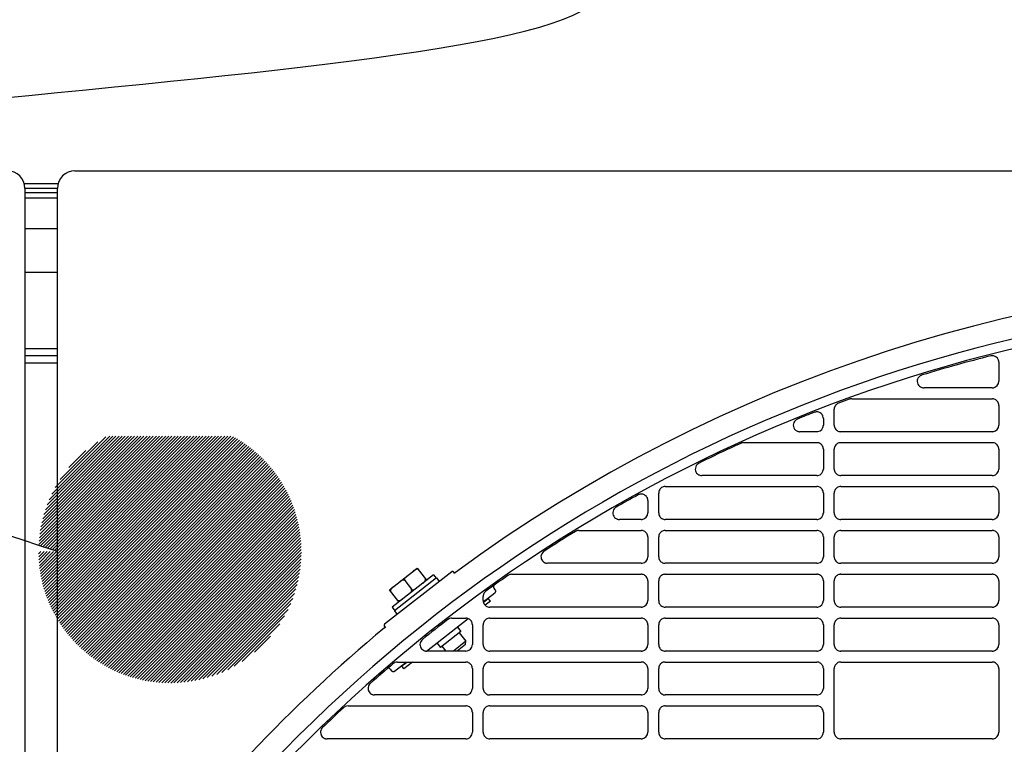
# Model space of a CAD drawing. Header units: millimetres. Extents: x -165365 to -33565, y 7406 to 103342.
# Tile 161 of 256: x -83740 to -83516, y 25620 to 25785. Entities that reach past the tile are written whole.
import ezdxf

# ---------------------------------------------------------------- set-up
doc = ezdxf.new("R2010")
doc.units = ezdxf.units.MM
doc.header["$MEASUREMENT"] = 0
doc.linetypes.add('ACAD_ISO03W100', pattern=[150, 60, -90])
for name, color, linetype in [('DETAIL', 5, 'Continuous'), ('ELEK CIENKIE', 80, 'Continuous'), ('ELEK GNIAZDA', 234, 'Continuous')]:
    doc.layers.add(name, color=color, linetype=linetype)

# ---------------------------------------------------------------- blocks, each defined once
blk = doc.blocks.new('A$C67C8A0BA')
at = {"layer": 'DETAIL', "color": 3, "linetype": 'Continuous'}
for p, q in [((628, 741.4), (1190.44, 741.4)), ((624.13, 738.4), (616.47, 738.4)), ((616.6, 737.4), (616.6, 4)), ((624, 737.4), (616.6, 737.4)), ((624, 736.4), (616.6, 736.4)), ((624, 4), (624, 737.4)), ((624, 735.2), (616.6, 735.2)), ((624, 728.2), (616.6, 728.2)), ((624, 718.2), (616.6, 718.2)), ((624, 700.8), (616.6, 700.8)), ((624, 699.2), (616.6, 699.2)), ((616.6, 697.6), (624, 697.6)), ((838.56, 697.78), (838.56, 693.44)), ((837.07, 691.95), (821.51, 691.95)), ((805.02, 689.45), (837.08, 689.45)), ((801.04, 683.44), (801.04, 687.05)), ((838.56, 687.95), (838.56, 683.44)), ((798.57, 684.97), (798.57, 683.44)), ((797.07, 681.95), (793.24, 681.95)), ((837.07, 681.95), (802.54, 681.95)), ((780.44, 679.45), (797.08, 679.45)), ((798.57, 677.95), (798.57, 673.44)), ((801.04, 673.44), (801.04, 677.96)), ((802.53, 679.45), (837.08, 679.45)), ((838.56, 677.95), (838.56, 673.44)), ((797.07, 671.95), (770.89, 671.95)), ((837.07, 671.95), (802.54, 671.95)), ((762.53, 669.45), (797.08, 669.45)), ((802.53, 669.45), (837.08, 669.45)), ((761.04, 663.44), (761.04, 667.96)), ((798.57, 667.95), (798.57, 663.44)), ((801.04, 663.44), (801.04, 667.96)), ((838.56, 667.95), (838.56, 663.44)), ((758.57, 666.25), (758.57, 663.44)), ((757.07, 661.95), (752.08, 661.95)), ((797.07, 661.95), (762.54, 661.95)), ((837.07, 661.95), (802.54, 661.95)), ((742.84, 659.45), (757.08, 659.45)), ((758.57, 657.95), (758.57, 653.44)), ((761.04, 653.44), (761.04, 657.96)), ((762.53, 659.45), (797.08, 659.45)), ((798.57, 657.95), (798.57, 653.44)), ((801.04, 653.44), (801.04, 657.96)), ((802.53, 659.45), (837.07, 659.45)), ((838.56, 657.95), (838.56, 653.44)), ((699.69, 645.93), (705.99, 650.86)), ((705.99, 650.86), (708.15, 648.1)), ((757.07, 651.95), (735.72, 651.95)), ((797.07, 651.95), (762.54, 651.95)), ((837.07, 651.95), (802.54, 651.95)), ((713.87, 650.03), (698.58, 638.09)), ((709.72, 649.33), (700.27, 641.94)), ((710.42, 648.6), (700.8, 641.09)), ((709.72, 649.33), (710.34, 648.54)), ((710.42, 648.6), (711.03, 647.82)), ((714.6, 649.59), (714.29, 649.98)), ((727.55, 649.45), (757.08, 649.45)), ((762.53, 649.45), (797.08, 649.45)), ((802.53, 649.45), (837.07, 649.45)), ((703.15, 648), (704.69, 646.03)), ((723.8, 645.93), (723.51, 646.31)), ((758.57, 647.95), (758.57, 643.45)), ((761.04, 643.44), (761.04, 647.96)), ((798.57, 647.95), (798.57, 643.45)), ((801.04, 643.44), (801.04, 647.96)), ((838.56, 647.95), (838.56, 643.45)), ((701.84, 643.17), (699.69, 645.93)), ((721.04, 643.44), (721.04, 644.41)), ((721.07, 643.16), (723.72, 645.23)), ((700.27, 641.94), (700.88, 641.15)), ((721.09, 643.09), (722.18, 643.94)), ((722.67, 643.31), (721.48, 642.38)), ((722.67, 643.31), (722.18, 643.94)), ((757.07, 641.95), (722.54, 641.95)), ((797.07, 641.95), (762.54, 641.95)), ((837.07, 641.95), (802.54, 641.95)), ((700.8, 641.09), (701.42, 640.31)), ((698.84, 637.28), (698.53, 637.67)), ((708.14, 631.96), (717.6, 639.35)), ((713.87, 639.45), (717.08, 639.45)), ((715.15, 637.43), (715.95, 636.41)), ((718.57, 637.95), (718.57, 633.44)), ((721.04, 633.44), (721.04, 637.95)), ((722.53, 639.44), (757.08, 639.44)), ((758.57, 637.95), (758.57, 633.44)), ((761.04, 633.44), (761.04, 637.95)), ((762.53, 639.44), (797.08, 639.44)), ((798.57, 637.95), (798.57, 633.44)), ((801.04, 633.44), (801.04, 637.95)), ((802.53, 639.44), (837.07, 639.44)), ((838.56, 637.95), (838.56, 633.44)), ((715.95, 636.41), (711.3, 632.78)), ((715.59, 636.13), (717.12, 634.17)), ((710.5, 633.8), (711.3, 632.78)), ((711.65, 633.05), (712.52, 631.95)), ((717.12, 634.17), (714.27, 631.95)), ((717.04, 633.47), (715.08, 631.95)), ((717.04, 633.47), (717.12, 634.17)), ((717.07, 631.95), (708.15, 631.95)), ((757.07, 631.95), (722.54, 631.95)), ((797.07, 631.95), (762.54, 631.95)), ((837.07, 631.95), (802.54, 631.95)), ((700.86, 627.37), (703.52, 629.45)), ((701.51, 629.45), (717.08, 629.45)), ((702.48, 628.55), (703.63, 629.45)), ((702.97, 627.92), (702.48, 628.55)), ((704.92, 629.45), (702.97, 627.92)), ((722.53, 629.45), (757.08, 629.45)), ((762.53, 629.45), (797.08, 629.45)), ((802.53, 629.45), (837.07, 629.45)), ((699.87, 627.84), (700.16, 627.46)), ((718.57, 627.95), (718.57, 623.45)), ((721.04, 623.44), (721.04, 627.96)), ((758.57, 627.95), (758.57, 623.45)), ((761.04, 623.44), (761.04, 627.96)), ((798.57, 627.95), (798.57, 623.45)), ((801.04, 613.44), (801.04, 627.96)), ((838.56, 627.95), (838.56, 613.44)), ((717.07, 621.95), (696.3, 621.95)), ((757.07, 621.95), (722.54, 621.95)), ((797.07, 621.95), (762.54, 621.95)), ((690.24, 619.45), (717.08, 619.45)), ((722.53, 619.45), (757.08, 619.44)), ((762.53, 619.44), (797.08, 619.44)), ((718.57, 617.95), (718.57, 613.45)), ((721.04, 613.44), (721.04, 617.96)), ((758.57, 617.95), (758.57, 613.44)), ((761.04, 613.44), (761.04, 617.95)), ((798.57, 617.95), (798.57, 613.44)), ((717.07, 611.95), (685.47, 611.95)), ((757.07, 611.95), (722.54, 611.95)), ((797.07, 611.95), (762.54, 611.95)), ((837.07, 611.95), (802.54, 611.95))]:
    blk.add_line(p, q, dxfattribs=at)
for points in [[(820.59, 694.64), (820.37, 694.44), (820.19, 694.21), (820.05, 693.95), (819.97, 693.66), (819.95, 693.36), (820, 693.07), (820.1, 692.79), (820.26, 692.54), (820.47, 692.32), (820.71, 692.15)], [(838.56, 687.95), (838.55, 688.16), (838.51, 688.37), (838.43, 688.56), (838.33, 688.75), (838.21, 688.92), (838.06, 689.07), (837.89, 689.2), (837.71, 689.3), (837.51, 689.38), (837.31, 689.43)], [(801.62, 688.23), (801.55, 688.17), (801.48, 688.1), (801.41, 688.03), (801.35, 687.95), (801.29, 687.87), (801.24, 687.79), (801.19, 687.7)], [(792.45, 684.72), (792.2, 684.53), (791.99, 684.29), (791.83, 684.02), (791.74, 683.72), (791.71, 683.4), (791.75, 683.09), (791.85, 682.79), (792.02, 682.52), (792.25, 682.3), (792.51, 682.12)], [(798.39, 685.67), (798.29, 685.83), (798.17, 685.98), (798.03, 686.12), (797.87, 686.23), (797.7, 686.32), (797.52, 686.39), (797.33, 686.44), (797.14, 686.46), (796.95, 686.46), (796.76, 686.43)], [(801.04, 683.44), (801.06, 683.23), (801.1, 683.02), (801.17, 682.82), (801.27, 682.64), (801.4, 682.47), (801.55, 682.32), (801.72, 682.19), (801.9, 682.09), (802.1, 682.01), (802.3, 681.96)], [(798.57, 677.95), (798.55, 678.16), (798.51, 678.37), (798.43, 678.56), (798.33, 678.75), (798.21, 678.92), (798.06, 679.07), (797.9, 679.2), (797.71, 679.3), (797.51, 679.38), (797.31, 679.43)], [(802.3, 679.43), (802.09, 679.38), (801.89, 679.31), (801.71, 679.2), (801.54, 679.07), (801.4, 678.92), (801.27, 678.75), (801.17, 678.57), (801.1, 678.37), (801.05, 678.16), (801.04, 677.96)], [(838.56, 677.95), (838.55, 678.16), (838.51, 678.37), (838.43, 678.56), (838.33, 678.75), (838.21, 678.92), (838.06, 679.07), (837.89, 679.2), (837.71, 679.3), (837.51, 679.38), (837.31, 679.43)], [(770.01, 674.65), (769.78, 674.45), (769.6, 674.22), (769.47, 673.95), (769.39, 673.66), (769.37, 673.36), (769.42, 673.06), (769.52, 672.78), (769.69, 672.52), (769.9, 672.31), (770.14, 672.14)], [(801.04, 673.44), (801.06, 673.23), (801.1, 673.02), (801.17, 672.82), (801.27, 672.64), (801.4, 672.47), (801.55, 672.32), (801.72, 672.19), (801.9, 672.09), (802.1, 672.01), (802.3, 671.96)], [(762.3, 669.43), (762.09, 669.38), (761.89, 669.31), (761.71, 669.2), (761.54, 669.07), (761.4, 668.92), (761.27, 668.76), (761.17, 668.57), (761.1, 668.37), (761.06, 668.17), (761.04, 667.96)], [(798.57, 667.95), (798.55, 668.16), (798.51, 668.37), (798.43, 668.56), (798.33, 668.75), (798.21, 668.92), (798.06, 669.07), (797.9, 669.2), (797.71, 669.3), (797.51, 669.38), (797.31, 669.43)], [(802.3, 669.43), (802.09, 669.38), (801.89, 669.31), (801.71, 669.2), (801.54, 669.07), (801.4, 668.92), (801.27, 668.75), (801.17, 668.57), (801.1, 668.37), (801.05, 668.16), (801.04, 667.96)], [(838.56, 667.95), (838.55, 668.16), (838.51, 668.37), (838.43, 668.56), (838.33, 668.75), (838.21, 668.92), (838.06, 669.07), (837.89, 669.2), (837.71, 669.3), (837.51, 669.38), (837.31, 669.43)], [(758.4, 666.94), (758.29, 667.12), (758.15, 667.29), (757.99, 667.43), (757.81, 667.55), (757.62, 667.64), (757.41, 667.7), (757.2, 667.74), (756.99, 667.74), (756.77, 667.71), (756.57, 667.65)], [(751.13, 664.6), (750.91, 664.39), (750.74, 664.13), (750.63, 663.85), (750.57, 663.55), (750.58, 663.24), (750.65, 662.94), (750.78, 662.67), (750.97, 662.42), (751.2, 662.22), (751.47, 662.07)], [(761.04, 663.44), (761.06, 663.23), (761.1, 663.02), (761.17, 662.82), (761.27, 662.64), (761.4, 662.47), (761.55, 662.32), (761.72, 662.19), (761.9, 662.09), (762.1, 662.01), (762.3, 661.96)], [(801.04, 663.44), (801.06, 663.23), (801.1, 663.02), (801.17, 662.82), (801.27, 662.64), (801.4, 662.47), (801.55, 662.32), (801.72, 662.19), (801.9, 662.09), (802.1, 662.01), (802.3, 661.96)], [(752.02, 661.95), (752.03, 661.95), (752.04, 661.95), (752.05, 661.95), (752.06, 661.95), (752.06, 661.95), (752.07, 661.95), (752.08, 661.95)], [(758.57, 657.95), (758.55, 658.16), (758.51, 658.37), (758.43, 658.56), (758.34, 658.75), (758.21, 658.92), (758.06, 659.07), (757.9, 659.2), (757.71, 659.3), (757.51, 659.38), (757.31, 659.43)], [(762.3, 659.43), (762.09, 659.38), (761.89, 659.31), (761.71, 659.2), (761.54, 659.07), (761.4, 658.92), (761.27, 658.76), (761.17, 658.57), (761.1, 658.37), (761.06, 658.17), (761.04, 657.96)], [(798.57, 657.95), (798.55, 658.16), (798.51, 658.37), (798.43, 658.56), (798.33, 658.75), (798.21, 658.92), (798.06, 659.07), (797.9, 659.2), (797.71, 659.3), (797.51, 659.38), (797.31, 659.43)], [(802.3, 659.43), (802.09, 659.38), (801.89, 659.31), (801.71, 659.2), (801.54, 659.07), (801.4, 658.92), (801.27, 658.75), (801.17, 658.57), (801.1, 658.37), (801.05, 658.17), (801.04, 657.96)], [(838.56, 657.95), (838.55, 658.16), (838.51, 658.37), (838.43, 658.56), (838.33, 658.75), (838.21, 658.92), (838.06, 659.07), (837.89, 659.2), (837.71, 659.3), (837.51, 659.38), (837.31, 659.43)], [(734.71, 654.55), (734.52, 654.34), (734.37, 654.09), (734.26, 653.82), (734.21, 653.54), (734.22, 653.25), (734.28, 652.97), (734.4, 652.71), (734.56, 652.48), (734.77, 652.28), (735.01, 652.12)], [(761.04, 653.44), (761.06, 653.23), (761.1, 653.02), (761.17, 652.82), (761.27, 652.64), (761.4, 652.47), (761.55, 652.32), (761.72, 652.19), (761.9, 652.09), (762.1, 652.01), (762.3, 651.96)], [(801.04, 653.44), (801.06, 653.23), (801.1, 653.02), (801.17, 652.82), (801.27, 652.64), (801.4, 652.47), (801.55, 652.32), (801.72, 652.19), (801.9, 652.09), (802.1, 652.01), (802.3, 651.96)], [(703.75, 649.1), (703.66, 649.03), (703.57, 648.96), (703.49, 648.88), (703.4, 648.8), (703.33, 648.72), (703.26, 648.63), (703.19, 648.54), (703.14, 648.44), (703.1, 648.33), (703.08, 648.22), (703.1, 648.1), (703.15, 648)], [(706.3, 650.46), (706.21, 650.54), (706.11, 650.58), (705.99, 650.59), (705.88, 650.58), (705.77, 650.55), (705.66, 650.51), (705.56, 650.46), (705.46, 650.41), (705.36, 650.35), (705.27, 650.29), (705.18, 650.22), (705.09, 650.15)], [(707.24, 647.39), (707.33, 647.46), (707.42, 647.54), (707.5, 647.61), (707.58, 647.69), (707.66, 647.77), (707.73, 647.86), (707.8, 647.96), (707.85, 648.06), (707.89, 648.16), (707.91, 648.28), (707.89, 648.39), (707.84, 648.49)], [(714.32, 649.94), (714.34, 649.92), (714.36, 649.9), (714.39, 649.88), (714.41, 649.87), (714.43, 649.85), (714.46, 649.84), (714.49, 649.83)], [(714.62, 649.83), (714.64, 649.83), (714.66, 649.84), (714.67, 649.85), (714.69, 649.85), (714.71, 649.86), (714.72, 649.87), (714.74, 649.88)], [(758.57, 647.95), (758.55, 648.16), (758.51, 648.37), (758.43, 648.56), (758.34, 648.75), (758.21, 648.92), (758.06, 649.07), (757.9, 649.2), (757.71, 649.3), (757.51, 649.38), (757.31, 649.43)], [(762.3, 649.43), (762.09, 649.38), (761.89, 649.31), (761.71, 649.2), (761.54, 649.07), (761.4, 648.92), (761.27, 648.76), (761.17, 648.57), (761.1, 648.37), (761.06, 648.17), (761.04, 647.96)], [(798.57, 647.95), (798.55, 648.16), (798.51, 648.37), (798.43, 648.56), (798.33, 648.75), (798.21, 648.92), (798.06, 649.07), (797.89, 649.2), (797.71, 649.3), (797.51, 649.38), (797.31, 649.43)], [(802.3, 649.43), (802.09, 649.38), (801.89, 649.31), (801.71, 649.2), (801.54, 649.07), (801.4, 648.92), (801.27, 648.76), (801.17, 648.57), (801.1, 648.37), (801.05, 648.17), (801.04, 647.96)], [(838.56, 647.95), (838.55, 648.16), (838.51, 648.37), (838.43, 648.57), (838.33, 648.75), (838.21, 648.92), (838.06, 649.07), (837.89, 649.2), (837.71, 649.3), (837.51, 649.38), (837.31, 649.43)], [(700.59, 646.64), (700.51, 646.57), (700.42, 646.5), (700.33, 646.42), (700.25, 646.34), (700.17, 646.26), (700.1, 646.17), (700.04, 646.07), (699.99, 645.97), (699.95, 645.87), (699.93, 645.75), (699.95, 645.64), (700, 645.54)], [(703.15, 648), (703.06, 648.08), (702.95, 648.12), (702.84, 648.13), (702.73, 648.12), (702.62, 648.09), (702.51, 648.05), (702.41, 648), (702.31, 647.95), (702.21, 647.89), (702.12, 647.82), (702.03, 647.76), (701.94, 647.69)], [(704.69, 646.03), (704.77, 645.96), (704.88, 645.92), (705, 645.9), (705.11, 645.92), (705.22, 645.94), (705.33, 645.98), (705.43, 646.03), (705.53, 646.08), (705.63, 646.14), (705.72, 646.21), (705.81, 646.28), (705.9, 646.34)], [(704.09, 644.93), (704.18, 645), (704.27, 645.07), (704.35, 645.15), (704.43, 645.23), (704.51, 645.31), (704.58, 645.4), (704.64, 645.49), (704.7, 645.59), (704.74, 645.7), (704.75, 645.81), (704.74, 645.93), (704.69, 646.03)], [(701.54, 643.57), (701.62, 643.49), (701.73, 643.45), (701.84, 643.44), (701.96, 643.45), (702.07, 643.48), (702.17, 643.52), (702.28, 643.57), (702.38, 643.62), (702.47, 643.68), (702.57, 643.75), (702.66, 643.81), (702.75, 643.88)], [(721.04, 643.44), (721.06, 643.23), (721.1, 643.02), (721.17, 642.82), (721.27, 642.64), (721.4, 642.47), (721.55, 642.32), (721.72, 642.19), (721.9, 642.09), (722.1, 642.01), (722.3, 641.97)], [(761.04, 643.44), (761.06, 643.23), (761.1, 643.02), (761.17, 642.82), (761.27, 642.64), (761.4, 642.47), (761.55, 642.32), (761.72, 642.19), (761.9, 642.09), (762.1, 642.01), (762.3, 641.97)], [(801.04, 643.44), (801.06, 643.23), (801.1, 643.02), (801.17, 642.83), (801.27, 642.64), (801.4, 642.47), (801.55, 642.32), (801.72, 642.19), (801.9, 642.09), (802.1, 642.01), (802.3, 641.97)], [(718.57, 637.95), (718.55, 638.16), (718.51, 638.36), (718.44, 638.56), (718.34, 638.75), (718.21, 638.92), (718.06, 639.07), (717.9, 639.2), (717.71, 639.3), (717.51, 639.38), (717.31, 639.43)], [(722.3, 639.43), (722.09, 639.38), (721.9, 639.3), (721.71, 639.2), (721.54, 639.07), (721.4, 638.92), (721.27, 638.75), (721.17, 638.57), (721.1, 638.37), (721.06, 638.16), (721.04, 637.95)], [(758.57, 637.95), (758.55, 638.16), (758.51, 638.36), (758.43, 638.56), (758.34, 638.75), (758.21, 638.92), (758.06, 639.07), (757.9, 639.2), (757.71, 639.3), (757.51, 639.38), (757.31, 639.43)], [(762.3, 639.43), (762.09, 639.38), (761.9, 639.3), (761.71, 639.2), (761.54, 639.07), (761.4, 638.92), (761.27, 638.75), (761.17, 638.57), (761.1, 638.37), (761.06, 638.16), (761.04, 637.95)], [(798.57, 637.95), (798.55, 638.16), (798.51, 638.36), (798.43, 638.56), (798.33, 638.75), (798.21, 638.92), (798.06, 639.07), (797.89, 639.2), (797.71, 639.3), (797.51, 639.38), (797.31, 639.43)], [(802.3, 639.43), (802.09, 639.38), (801.89, 639.3), (801.71, 639.2), (801.54, 639.07), (801.4, 638.92), (801.27, 638.75), (801.17, 638.57), (801.1, 638.37), (801.05, 638.16), (801.04, 637.95)], [(838.56, 637.95), (838.55, 638.16), (838.51, 638.36), (838.43, 638.56), (838.33, 638.75), (838.21, 638.92), (838.06, 639.07), (837.89, 639.2), (837.71, 639.3), (837.51, 639.38), (837.31, 639.42)], [(707.03, 634.44), (706.87, 634.22), (706.75, 633.98), (706.67, 633.72), (706.64, 633.45), (706.66, 633.18), (706.73, 632.92), (706.85, 632.68), (707.01, 632.46), (707.21, 632.27), (707.43, 632.12)], [(721.04, 633.44), (721.06, 633.23), (721.1, 633.02), (721.17, 632.82), (721.27, 632.64), (721.4, 632.47), (721.55, 632.32), (721.72, 632.19), (721.9, 632.09), (722.1, 632.01), (722.3, 631.96)], [(761.04, 633.44), (761.06, 633.23), (761.1, 633.02), (761.17, 632.82), (761.27, 632.64), (761.4, 632.47), (761.55, 632.32), (761.72, 632.19), (761.9, 632.09), (762.1, 632.01), (762.3, 631.96)], [(801.04, 633.44), (801.06, 633.23), (801.1, 633.02), (801.17, 632.82), (801.27, 632.64), (801.4, 632.47), (801.55, 632.32), (801.72, 632.19), (801.9, 632.09), (802.1, 632.01), (802.3, 631.96)], [(718.57, 627.95), (718.55, 628.16), (718.51, 628.37), (718.44, 628.56), (718.34, 628.75), (718.21, 628.92), (718.06, 629.07), (717.9, 629.2), (717.71, 629.3), (717.51, 629.38), (717.31, 629.43)], [(722.3, 629.43), (722.09, 629.38), (721.9, 629.31), (721.71, 629.2), (721.54, 629.08), (721.4, 628.93), (721.27, 628.76), (721.17, 628.57), (721.1, 628.37), (721.06, 628.17), (721.04, 627.96)], [(758.57, 627.95), (758.55, 628.16), (758.51, 628.37), (758.43, 628.56), (758.34, 628.75), (758.21, 628.92), (758.06, 629.07), (757.9, 629.2), (757.71, 629.3), (757.51, 629.38), (757.31, 629.43)], [(762.3, 629.43), (762.09, 629.38), (761.9, 629.31), (761.71, 629.2), (761.54, 629.08), (761.4, 628.93), (761.27, 628.76), (761.17, 628.57), (761.1, 628.37), (761.06, 628.17), (761.04, 627.96)], [(798.57, 627.95), (798.55, 628.16), (798.51, 628.37), (798.43, 628.56), (798.33, 628.75), (798.21, 628.92), (798.06, 629.07), (797.89, 629.2), (797.71, 629.3), (797.51, 629.38), (797.31, 629.43)], [(802.3, 629.43), (802.09, 629.38), (801.89, 629.31), (801.71, 629.2), (801.54, 629.07), (801.4, 628.92), (801.27, 628.76), (801.17, 628.57), (801.1, 628.37), (801.05, 628.17), (801.04, 627.96)], [(838.56, 627.95), (838.55, 628.16), (838.51, 628.37), (838.43, 628.57), (838.33, 628.75), (838.21, 628.92), (838.06, 629.07), (837.89, 629.2), (837.71, 629.3), (837.51, 629.38), (837.31, 629.43)], [(695.14, 624.39), (694.99, 624.17), (694.88, 623.93), (694.82, 623.68), (694.8, 623.41), (694.83, 623.15), (694.9, 622.89), (695.02, 622.66), (695.18, 622.45), (695.37, 622.27), (695.59, 622.12)], [(721.04, 623.44), (721.06, 623.23), (721.1, 623.02), (721.17, 622.82), (721.27, 622.64), (721.4, 622.47), (721.55, 622.32), (721.72, 622.19), (721.9, 622.09), (722.1, 622.01), (722.3, 621.97)], [(761.04, 623.44), (761.06, 623.23), (761.1, 623.02), (761.17, 622.82), (761.27, 622.64), (761.4, 622.47), (761.55, 622.32), (761.72, 622.19), (761.9, 622.09), (762.1, 622.01), (762.3, 621.97)], [(718.57, 617.95), (718.55, 618.16), (718.51, 618.36), (718.44, 618.56), (718.34, 618.75), (718.21, 618.92), (718.06, 619.07), (717.9, 619.2), (717.71, 619.3), (717.51, 619.38), (717.31, 619.43)], [(722.3, 619.43), (722.09, 619.38), (721.9, 619.3), (721.71, 619.2), (721.54, 619.07), (721.4, 618.92), (721.27, 618.75), (721.17, 618.57), (721.1, 618.37), (721.06, 618.16), (721.04, 617.96)], [(758.57, 617.95), (758.55, 618.16), (758.51, 618.36), (758.43, 618.56), (758.34, 618.75), (758.21, 618.92), (758.06, 619.07), (757.9, 619.2), (757.71, 619.3), (757.51, 619.38), (757.31, 619.43)], [(762.3, 619.43), (762.09, 619.38), (761.9, 619.3), (761.71, 619.2), (761.54, 619.07), (761.4, 618.92), (761.27, 618.75), (761.17, 618.57), (761.1, 618.37), (761.06, 618.16), (761.04, 617.95)], [(798.57, 617.95), (798.55, 618.16), (798.51, 618.36), (798.43, 618.56), (798.33, 618.75), (798.21, 618.92), (798.06, 619.07), (797.89, 619.2), (797.71, 619.3), (797.51, 619.38), (797.31, 619.43)], [(684.28, 614.34), (684.14, 614.12), (684.04, 613.88), (683.99, 613.63), (683.98, 613.37), (684.01, 613.11), (684.09, 612.86), (684.21, 612.63), (684.37, 612.42), (684.57, 612.25), (684.79, 612.11)], [(721.04, 613.44), (721.06, 613.23), (721.1, 613.02), (721.17, 612.82), (721.27, 612.64), (721.4, 612.47), (721.55, 612.32), (721.72, 612.19), (721.9, 612.09), (722.1, 612.01), (722.3, 611.96)], [(761.04, 613.44), (761.06, 613.23), (761.1, 613.02), (761.17, 612.82), (761.27, 612.64), (761.4, 612.47), (761.55, 612.32), (761.72, 612.19), (761.9, 612.09), (762.1, 612.01), (762.3, 611.96)], [(801.04, 613.44), (801.06, 613.23), (801.1, 613.02), (801.17, 612.82), (801.27, 612.64), (801.4, 612.47), (801.55, 612.32), (801.72, 612.19), (801.9, 612.09), (802.1, 612.01), (802.3, 611.96)]]:
    blk.add_lwpolyline(points, dxfattribs=at)
for points in [[(714.29, 649.98, 0.116418), (714.18, 650.07, 0.080608), (714.09, 650.09, 0.080615), (714, 650.09, 0.11645), (713.87, 650.03, 0.11645)], [(723.72, 645.23, 0.080604), (723.82, 645.35, 0.116442), (723.9, 645.56, 0.116442), (723.88, 645.79, 0.080614), (723.8, 645.93, 0.000008)], [(698.58, 638.09, 0.11645), (698.5, 637.98, 0.080615), (698.47, 637.89, 0.080608), (698.47, 637.79, 0.116418), (698.53, 637.67, 0.116418)], [(700.16, 627.46, 0.080604), (700.28, 627.35, 0.116442), (700.49, 627.27, 0.116442), (700.72, 627.3, 0.080614), (700.86, 627.37, 0.000008)]]:
    blk.add_lwpolyline(points, format="xyb", dxfattribs=at)
for centre, radius, start, end in [((612.6, 737.4), 4, 0, 90), ((628, 737.4), 4, 90, 180), ((919.8, 370.7), 346.4, 53.7024, 126.2976), ((919.8, 370.7), 341.4, 93.7169, 143.4915), ((919.8, 370.7), 339.2, 93.2993, 143.4915), ((919.77, 370.67), 338.89, 104.1895, 106.9323), ((837.07, 697.76), 1.51, 94.8122, 104.187), ((837.07, 697.78), 1.49, 19.0413, 94.8816), ((837.06, 697.78), 1.51, 0.0568, 18.9614), ((821.55, 693.31), 1.64, 116.2016, 125.5469), ((821.56, 693.28), 1.66, 106.9315, 116.1929), ((837.07, 693.44), 1.5, 278.9087, 359.9914), ((821.48, 693.52), 1.57, 240.6076, 241.7494), ((821.49, 693.55), 1.6, 241.7775, 251.1148), ((821.5, 693.58), 1.64, 251.1256, 260.4695), ((821.51, 693.61), 1.66, 260.4783, 270.0002), ((837.07, 693.45), 1.5, 270.0028, 278.9522), ((919.76, 370.72), 338.85, 109.8889, 110.3329), ((805.02, 687.88), 1.57, 103.2755, 109.8883), ((805.02, 687.88), 1.56, 96.6474, 103.2748), ((805.02, 687.9), 1.55, 90.008, 96.6433), ((837.08, 687.95), 1.49, 81.0394, 89.9984), ((802.54, 687.05), 1.5, 162.6154, 179.9488), ((802.53, 687.04), 1.49, 153.8642, 162.5592), ((802.55, 687.03), 1.51, 110.3346, 127.6787), ((793.28, 683.35), 1.6, 112.0289, 120.968), ((919.76, 370.72), 338.85, 111.3273, 112.0273), ((797.07, 684.95), 1.51, 102.0878, 111.3249), ((797.07, 684.97), 1.5, 18.5842, 27.8332), ((797.05, 684.97), 1.51, 0.051, 18.5087), ((797.07, 683.44), 1.5, 278.9246, 359.9989), ((837.07, 683.44), 1.5, 278.911, 359.9946), ((793.22, 683.49), 1.54, 242.4511, 242.9041), ((793.23, 683.5), 1.56, 242.9214, 251.5871), ((793.24, 683.53), 1.58, 251.5993, 260.741), ((793.24, 683.54), 1.6, 260.7515, 269.998), ((797.07, 683.45), 1.5, 270.0028, 278.9554), ((802.54, 683.46), 1.51, 261.0734, 269.9973), ((837.07, 683.45), 1.5, 270.0028, 278.9525), ((919.77, 370.7), 338.87, 114.3961, 116.1864), ((780.44, 677.9), 1.55, 106.0622, 114.3949), ((780.44, 677.91), 1.54, 90.0575, 106.0371), ((797.08, 677.95), 1.49, 81.0367, 89.9984), ((802.53, 677.94), 1.5, 90.0016, 98.9376), ((837.08, 677.95), 1.49, 81.0393, 89.9984), ((770.92, 673.38), 1.56, 123.3579, 125.6956), ((770.92, 673.37), 1.57, 116.1899, 123.3553), ((797.07, 673.44), 1.5, 278.926, 0.0021), ((837.07, 673.44), 1.5, 278.9133, 359.9978), ((770.88, 673.48), 1.53, 241.2046, 245.1295), ((770.89, 673.5), 1.55, 245.1829, 260.4557), ((770.89, 673.52), 1.57, 260.4816, 269.9968), ((797.07, 673.45), 1.5, 270.0028, 278.9548), ((802.54, 673.46), 1.51, 261.074, 269.9973), ((837.07, 673.45), 1.5, 270.0028, 278.9528), ((762.53, 667.94), 1.5, 90.0016, 98.9352), ((797.08, 667.95), 1.49, 81.0375, 89.9983), ((802.53, 667.94), 1.5, 90.0016, 98.9366), ((837.08, 667.95), 1.49, 81.0393, 89.9983), ((919.76, 370.71), 338.85, 118.8334, 119.8052), ((757.08, 666.23), 1.51, 109.7334, 118.8309), ((757.07, 666.25), 1.5, 18.3025, 27.4074), ((757.05, 666.25), 1.51, 0.0473, 18.2294), ((752.11, 663.39), 1.56, 119.8089, 128.9798), ((752.07, 663.47), 1.53, 246.6017, 249.5132), ((752.08, 663.48), 1.54, 249.5281, 258.803), ((752.08, 663.49), 1.55, 258.8061, 262.4547), ((752.08, 663.5), 1.55, 262.4535, 267.9868), ((757.07, 663.45), 1.5, 270.0027, 278.9589), ((757.07, 663.44), 1.5, 278.9428, 0.0097), ((762.54, 663.46), 1.52, 261.0744, 269.9974), ((797.07, 663.45), 1.5, 270.0027, 278.9559), ((797.07, 663.44), 1.5, 278.9291, 0.0053), ((802.54, 663.46), 1.51, 261.0728, 269.9974), ((837.07, 663.45), 1.5, 270.0027, 278.9531), ((837.07, 663.44), 1.5, 278.9156, 0.0009), ((919.77, 370.71), 338.86, 121.6328, 123.0623), ((742.85, 657.92), 1.53, 113.7446, 121.6316), ((742.85, 657.92), 1.52, 105.8459, 113.7394), ((742.84, 657.93), 1.52, 90.0517, 105.8151), ((757.08, 657.96), 1.49, 81.0339, 89.9983), ((762.53, 657.94), 1.5, 90.0016, 98.9362), ((797.08, 657.95), 1.49, 81.0366, 89.9983), ((802.53, 657.94), 1.5, 90.0017, 98.9376), ((837.07, 657.95), 1.49, 81.0392, 89.9983), ((735.74, 653.4), 1.54, 128.3181, 132.1761), ((735.75, 653.4), 1.55, 123.065, 128.3198), ((757.07, 653.44), 1.5, 278.9451, 0.0129), ((797.07, 653.44), 1.5, 278.9306, 0.0084), ((837.07, 653.44), 1.5, 278.9179, 0.0041), ((735.71, 653.47), 1.52, 242.3942, 251.5937), ((735.72, 653.48), 1.53, 251.6071, 260.8196), ((735.72, 653.49), 1.55, 260.8322, 269.996), ((757.07, 653.45), 1.5, 270.0027, 278.9591), ((762.54, 653.46), 1.52, 261.0741, 269.9974), ((797.07, 653.45), 1.5, 270.0027, 278.9553), ((802.54, 653.46), 1.51, 261.0734, 269.9974), ((837.07, 653.45), 1.5, 270.0027, 278.9533), ((714.56, 650.12), 0.301, 255.7062, 281.2768), ((919.76, 370.71), 338.85, 124.7362, 125.7758), ((727.56, 647.92), 1.52, 116.0763, 124.7348), ((727.55, 647.93), 1.52, 107.4019, 116.0685), ((727.55, 647.94), 1.51, 90.0553, 107.3931), ((757.08, 647.95), 1.49, 81.0339, 89.9983), ((762.53, 647.94), 1.5, 90.0016, 98.9362), ((797.08, 647.95), 1.49, 81.0375, 89.9983), ((802.53, 647.94), 1.5, 90.0017, 98.9366), ((837.07, 647.95), 1.49, 81.0392, 89.9983), ((723.9, 646.61), 0.5, 132.2164, 218.0011), ((722.54, 644.41), 1.5, 147.3486, 179.9361), ((722.55, 644.4), 1.51, 125.7782, 147.3267), ((722.54, 643.46), 1.52, 261.0763, 269.9985), ((757.07, 643.45), 1.5, 270.0038, 278.9603), ((757.07, 643.45), 1.5, 278.9483, 0.016), ((762.54, 643.46), 1.51, 261.0748, 269.9985), ((797.07, 643.45), 1.5, 270.0038, 278.9574), ((797.07, 643.45), 1.5, 278.9347, 0.0116), ((802.54, 643.46), 1.51, 261.0732, 269.9985), ((837.07, 643.45), 1.5, 270.0038, 278.9545), ((837.07, 643.45), 1.5, 278.9211, 0.0073), ((698.33, 637.44), 0.3, 309.7063, 37.9782), ((919.77, 370.71), 338.85, 127.6143, 128.8499), ((713.88, 637.93), 1.52, 120.1127, 127.613), ((713.88, 637.93), 1.52, 112.5969, 120.1086), ((713.87, 637.93), 1.51, 105.0818, 112.5892), ((713.87, 637.94), 1.51, 90.0407, 105.052), ((717.08, 637.95), 1.49, 81.03, 89.9972), ((722.53, 637.94), 1.5, 90.0006, 98.9339), ((757.08, 637.95), 1.49, 81.0329, 89.9972), ((762.53, 637.94), 1.5, 90.0006, 98.9352), ((797.08, 637.95), 1.49, 81.0356, 89.9972), ((802.53, 637.94), 1.5, 90.0006, 98.9366), ((837.07, 637.95), 1.49, 81.0382, 89.9972), ((919.8, 370.7), 346.4, 129.7024, 143.4915), ((708.17, 633.41), 1.53, 128.8521, 138.1258), ((717.07, 633.44), 1.5, 270.0027, 0.0235), ((757.07, 633.44), 1.5, 278.9496, 0.0192), ((797.07, 633.44), 1.5, 278.9351, 0.0147), ((837.07, 633.44), 1.5, 278.9224, 0.0104), ((708.14, 633.46), 1.51, 241.9126, 251.2433), ((708.14, 633.47), 1.52, 251.2576, 260.6274), ((708.15, 633.47), 1.53, 260.6341, 264.9782), ((708.15, 633.48), 1.53, 264.9759, 269.9972), ((722.54, 633.46), 1.52, 261.076, 269.9974), ((757.07, 633.45), 1.5, 270.0027, 278.9596), ((762.54, 633.46), 1.51, 261.0736, 269.9974), ((797.07, 633.45), 1.5, 270.0027, 278.9558), ((802.54, 633.46), 1.51, 261.0728, 269.9974), ((837.07, 633.45), 1.5, 270.0027, 278.9538), ((919.77, 370.71), 338.85, 130.3149, 131.4829), ((701.51, 627.93), 1.52, 122.2772, 130.3137), ((701.51, 627.93), 1.51, 114.2204, 122.2714), ((701.51, 627.94), 1.51, 90.0494, 114.2125), ((717.08, 627.96), 1.49, 81.0319, 89.9983), ((722.53, 627.94), 1.51, 90.0017, 98.9339), ((757.08, 627.95), 1.49, 81.0338, 89.9983), ((762.53, 627.94), 1.5, 90.0017, 98.9362), ((797.08, 627.95), 1.49, 81.0374, 89.9983), ((802.53, 627.94), 1.5, 90.0017, 98.9366), ((837.07, 627.95), 1.49, 81.0391, 89.9983), ((699.47, 627.53), 0.5, 37.9989, 123.6936), ((696.32, 623.42), 1.53, 131.4849, 140.5776), ((696.3, 623.46), 1.51, 242.2193, 251.3614), ((696.3, 623.47), 1.52, 251.3751, 260.5573), ((696.3, 623.47), 1.53, 260.5645, 269.9983), ((717.07, 623.45), 1.5, 270.0037, 0.0267), ((722.54, 623.46), 1.52, 261.0758, 269.9985), ((757.07, 623.45), 1.5, 270.0037, 278.9608), ((757.07, 623.45), 1.5, 278.9529, 0.0224), ((762.54, 623.46), 1.51, 261.0743, 269.9985), ((797.07, 623.45), 1.5, 270.0037, 278.9579), ((797.07, 623.45), 1.5, 278.9392, 0.0179), ((690.24, 617.94), 1.5, 90.0535, 115.7501), ((717.08, 617.95), 1.49, 81.03, 89.9972), ((722.53, 617.94), 1.51, 90.0006, 98.9338), ((757.08, 617.95), 1.49, 81.0328, 89.9972), ((762.53, 617.94), 1.5, 90.0006, 98.9351), ((797.08, 617.95), 1.49, 81.0355, 89.9972), ((919.77, 370.71), 338.85, 132.8738, 133.9862), ((690.25, 617.93), 1.52, 124.3281, 132.8723), ((690.24, 617.93), 1.51, 115.7587, 124.3207), ((685.5, 613.42), 1.53, 133.9879, 142.9404), ((717.07, 613.44), 1.5, 270.0026, 0.0298), ((757.07, 613.44), 1.5, 278.9542, 0.0255), ((797.07, 613.44), 1.5, 278.9397, 0.0211), ((837.07, 613.44), 1.5, 278.927, 0.0168), ((685.47, 613.45), 1.51, 242.9162, 251.9184), ((685.47, 613.46), 1.52, 251.9314, 260.9717), ((685.47, 613.47), 1.52, 260.9792, 269.9981), ((722.54, 613.46), 1.52, 261.0754, 269.9975), ((757.07, 613.45), 1.5, 270.0026, 278.9601), ((762.54, 613.46), 1.51, 261.073, 269.9975), ((797.07, 613.45), 1.5, 270.0027, 278.9563), ((802.54, 613.46), 1.51, 261.0723, 269.9974), ((837.07, 613.45), 1.5, 270.0026, 278.9543)]:
    blk.add_arc(centre, radius, start, end, dxfattribs=at)
blk = doc.blocks.new('wypust 5-przewodowy')
at = {"layer": 'ELEK GNIAZDA'}
h = blk.add_hatch(dxfattribs=at)
h.set_pattern_fill('ANSI31', color=256, scale=0.40095, angle=360, style=0)
h.set_pattern_definition([(45, (50826.497237, 127255.50113), (-0.03543930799, 0.03543930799), [])])
edge = h.paths.add_edge_path()
edge.add_line((3.997, 2.63), (1.136, 2.63))
edge.add_arc((2.566, 0), 2.994, 118.546, 177.3028)
edge.add_spline(control_points=[(-0.424, 0.141), (-0.283, 0.094), (-0.141, 0.047), (0, 0)], knot_values=[0, 0, 0, 0, 0.181487, 0.181487, 0.181487, 0.181487], weights=[1, 1, 1, 1], degree=3, periodic=0)
edge.add_line((0, 0), (-0.427, 0))
edge.add_arc((2.566, 0), 2.994, 180, 0)
edge.add_arc((2.566, 0), 2.994, 0, 61.454)
blk.add_spline([(0, 0), (-16.027, 7.498), (12.276, 12.951), (-12.276, 22.154), (8.866, 27.607), (-6.82, 34.083), (0, 38.854), (1.364, 38.854), (1.364, 38.172)], degree=3, dxfattribs=at)

msp = doc.modelspace()

# ---------------------------------------------------------------- linework, layer by layer
at = {"layer": 'ELEK CIENKIE', "color": 80, "linetype": 'ACAD_ISO03W100', "ltscale": 3}
msp.add_circle((-80405, 26479.5), 4350, dxfattribs=at)

# ---------------------------------------------------------------- block references
msp.add_blockref('A$C67C8A0BA', (-84355.52448, 25009.39228))
at = {"layer": 'ELEK GNIAZDA', "xscale": 10, "yscale": 10, "zscale": 10}
msp.add_blockref('wypust 5-przewodowy', (-83731.52448, 25664), dxfattribs=at)

doc.saveas('drawing.dxf')
